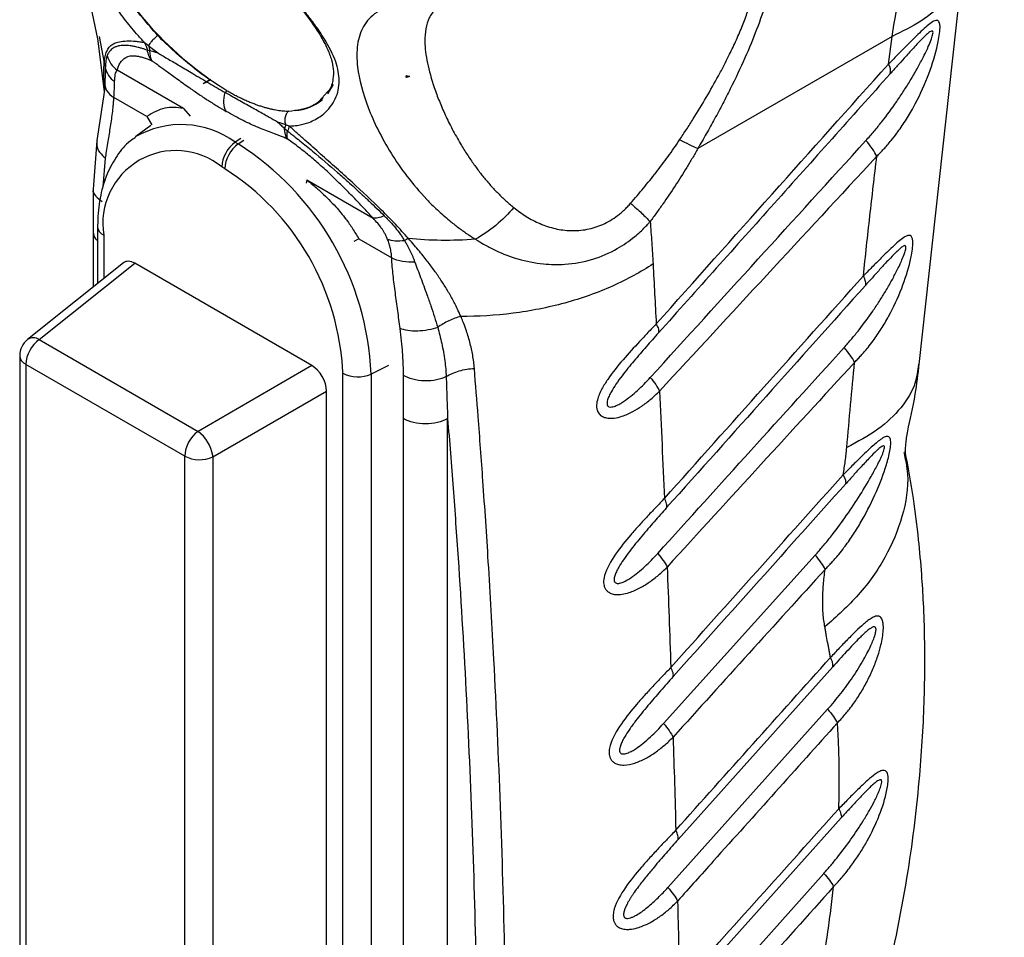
# Model space of a CAD drawing. Header units: millimetres. Extents: x 13 to 546, y 13 to 419.
# Tile 15 of 18: x 463 to 510, y 287 to 331. Entities that reach past the tile are written whole.
import ezdxf

# ---------------------------------------------------------------- set-up
doc = ezdxf.new("R2010")
doc.units = ezdxf.units.MM
doc.header["$LTSCALE"] = 2

msp = doc.modelspace()

# ---------------------------------------------------------------- linework, layer by layer
for p, q in [((505.666, 314.838), (507.772, 334.114)), ((465.968, 331.95), (466.286, 330.431)), ((466.282, 330.452), (466.608, 327.912)), ((466.375, 330.536), (466.611, 329.28)), ((504.36, 330.546), (495.051, 325.172)), ((504.185, 329.215), (504.36, 330.546)), ((470.402, 327.091), (467.227, 328.923)), ((471.697, 328.478), (471.357, 328.281)), ((471.721, 328.461), (471.357, 328.281)), ((481.095, 328.574), (481.069, 328.599)), ((481.095, 328.574), (481.095, 328.672)), ((481.245, 328.624), (481.095, 328.574)), ((466.65, 328.186), (466.253, 325.553)), ((466.638, 328.313), (466.622, 328.106)), ((477.332, 327.801), (477.602, 328.243)), ((468.653, 326.707), (467.075, 327.618)), ((477.314, 327.891), (476.918, 327.445)), ((470.402, 327.091), (470.736, 326.721)), ((468.653, 326.707), (468.897, 326.311)), ((468.842, 326.272), (468.123, 325.748)), ((466.252, 325.551), (466.074, 323.227)), ((473.155, 325.657), (472.892, 325.478)), ((473.033, 325.396), (473.297, 325.575)), ((475.399, 325.62), (475.383, 325.63)), ((472.892, 325.478), (473.033, 325.396)), ((466.568, 323.349), (466.674, 324.708)), ((472.388, 324.21), (472.247, 324.292)), ((476.318, 323.675), (476.288, 323.516)), ((476.318, 323.675), (479.493, 321.843)), ((466.074, 323.242), (466.08, 321.182)), ((466.295, 321.432), (466.295, 318.711)), ((466.08, 321.182), (466.08, 318.539)), ((466.588, 321.024), (466.588, 318.945)), ((478.81, 320.844), (478.566, 320.729)), ((478.81, 320.844), (480.388, 319.933)), ((467.532, 319.699), (462.937, 316.029)), ((463.499, 316.025), (468.072, 319.678)), ((476.563, 314.776), (468.072, 319.678)), ((463.499, 316.025), (471.113, 311.63)), ((462.561, 315.247), (462.561, 260.729)), ((470.467, 310.444), (462.853, 314.839)), ((462.853, 314.839), (462.853, 260.321)), ((476.563, 314.776), (471.113, 311.63)), ((480.232, 314.78), (479.396, 314.375)), ((478.047, 256.272), (478.047, 314.409)), ((479.396, 314.375), (479.396, 256.237)), ((471.817, 310.41), (477.267, 313.556)), ((477.267, 258.025), (477.267, 313.556)), ((480.944, 256.313), (480.944, 312.242)), ((483.065, 256.313), (483.065, 312.242)), ((470.467, 255.925), (470.467, 310.444)), ((471.817, 310.41), (471.817, 255.891)), ((493.412, 297.636), (500.675, 305.694)), ((501.521, 300.349), (494.113, 292.08)), ((493.62, 289.783), (501.276, 298.32)), ((501.927, 293.111), (494.289, 284.592)), ((493.765, 282.245), (501.097, 290.459))]:
    msp.add_line(p, q)
for centre, radius, start, end in [((481.449, 342.402), 17, 201.4654, 234.5074), ((503.781, 328.899), 0.513, 343.6782, 38.1285), ((475.619, 329.254), 2.258, 273.5837, 310.2432), ((470.303, 321.931), 4.391, 53.8655, 120.1405), ((470.038, 321.584), 3.495, 50.7967, 189.214), ((473.798, 324.216), 1.554, 125.6892, 177.1989), ((473.94, 324.134), 1.554, 125.6892, 177.1989), ((465.64, 313.78), 13.769, 2.4764, 57.5236), ((465.761, 313.85), 12.298, 2.6055, 57.3945), ((466.778, 321.47), 0.484, 184.398, 246.9074), ((463.561, 315.247), 1, 128.6144, 180), ((464.405, 314.763), 1.554, 125.6891, 177.1987), ((463.215, 315.576), 0.532, 57.7182, 121.5672), ((463.043, 315.285), 0.484, 184.4143, 246.9058), ((478.757, 315.791), 1.554, 242.8052, 294.3071), ((472.019, 310.368), 1.554, 125.6889, 177.199), ((469.974, 310.155), 1.863, 10.0276, 52.3356), ((470.717, 310.315), 1.104, 4.915, 8.5581), ((471.177, 311.826), 1.554, 242.8052, 294.3071), ((500.856, 300.421), 0.669, 353.8876, 34.0469)]:
    msp.add_arc(centre, radius, start, end)
for centre, major_axis, ratio, start_param, end_param in [((468.077, 318.855), (-0.504, 0.873), 0.573012, 5.501634, 6.369802), ((476.557, 313.959), (-0.5, 0.866), 0.581784, 3.930845, 5.494051)]:
    msp.add_ellipse(centre, major_axis=major_axis, ratio=ratio, start_param=start_param, end_param=end_param)
for points, knots in [([(504.36, 330.546), (504.458, 331.117), (504.655, 332.267), (505.039, 333.96), (505.492, 335.638), (506.022, 337.294), (506.697, 339.106), (507.616, 341.173), (508.637, 343.151), (509.437, 344.328), (509.741, 344.775)], [0, 0, 0, 0, 0.107016, 0.215627, 0.325835, 0.437643, 0.551052, 0.703748, 0.887406, 1, 1, 1, 1]), ([(468.536, 330.261), (468.479, 330.321), (468.376, 330.43), (468.174, 330.653), (467.835, 331.048), (467.183, 331.889), (466.347, 333.168), (465.466, 334.716), (464.689, 336.161), (464.031, 337.405), (463.532, 338.421), (463.295, 339.098), (463.249, 339.503), (463.261, 339.717), (463.285, 339.817), (463.296, 339.867)], [0, 0, 0, 0, 0.017226, 0.03125, 0.0625, 0.125, 0.25, 0.374999, 0.5, 0.625, 0.75, 0.875, 0.9375, 0.96875, 1, 1, 1, 1]), ([(498.254, 336.118), (498.308, 336.064), (498.495, 335.875), (498.675, 335.347), (498.763, 334.519), (498.65, 333.466), (498.357, 332.245), (497.903, 330.911), (497.315, 329.492), (496.747, 328.296), (496.248, 327.321), (495.864, 326.602), (495.464, 325.882), (495.189, 325.409), (495.051, 325.172)], [0, 0, 0, 0, 0.041752, 0.145522, 0.253337, 0.359131, 0.464118, 0.572743, 0.676352, 0.786354, 0.838906, 0.893195, 0.946597, 1, 1, 1, 1]), ([(496.578, 329.691), (496.688, 329.92), (496.91, 330.384), (497.198, 331.063), (497.491, 331.839), (497.741, 332.674), (497.944, 333.78), (497.888, 334.58), (497.665, 335.11), (497.471, 335.386), (497.178, 335.66), (496.903, 335.776), (496.733, 335.848)], [0, 0, 0, 0, 0.072477, 0.146538, 0.218499, 0.328885, 0.436829, 0.645415, 0.718509, 0.79431, 0.873365, 1, 1, 1, 1]), ([(507.712, 334.111), (507.679, 333.846), (507.595, 333.173), (506.914, 332.21), (505.84, 331.26), (504.843, 330.779), (504.36, 330.546)], [0, 0, 0, 0, 0.184321, 0.468844, 0.742096, 1, 1, 1, 1]), ([(469.177, 330.591), (468.683, 331.156), (468.034, 331.9), (467.417, 332.846), (467.096, 333.359), (466.914, 333.673), (466.801, 333.867)], [0, 0, 0, 0, 0.552435, 0.726667, 0.830387, 1, 1, 1, 1]), ([(475.087, 333.092), (475.457, 332.633), (476.137, 331.789), (476.865, 330.782), (477.295, 330.015), (477.51, 329.436), (477.605, 328.946), (477.58, 328.459), (477.49, 328.08), (477.336, 327.914), (477.314, 327.891)], [0, 0, 0, 0, 0.204479, 0.375515, 0.514184, 0.621481, 0.713095, 0.83039, 0.975853, 1, 1, 1, 1]), ([(475.476, 326.255), (475.523, 326.256), (475.68, 326.259), (476.005, 326.297), (476.493, 326.432), (476.912, 326.661), (477.39, 327.054), (477.784, 327.619), (477.925, 328.505), (477.697, 329.496), (477.208, 330.388), (476.663, 331.165), (476.303, 331.633), (475.985, 332.033), (475.701, 332.384), (475.428, 332.718), (475.252, 332.933), (475.203, 332.994)], [0, 0, 0, 0, 0.017659, 0.059399, 0.124997, 0.214967, 0.249998, 0.379811, 0.499998, 0.615426, 0.749983, 0.812524, 0.874984, 0.900838, 0.937501, 0.982538, 1, 1, 1, 1]), ([(484.138, 332.931), (484.053, 332.914), (483.852, 332.873), (483.508, 332.808), (483.085, 332.728), (482.626, 332.643), (482.172, 332.555), (481.755, 332.468), (481.383, 332.384), (481.039, 332.296), (480.71, 332.196), (480.349, 332.066), (479.99, 331.904), (479.472, 331.589), (478.986, 331.061), (478.701, 330.182), (478.71, 328.926), (479.162, 327.185), (480.067, 325.341), (481.101, 323.837), (481.871, 322.926), (482.579, 322.222), (483.083, 321.777), (483.556, 321.404), (483.972, 321.105), (484.26, 320.924), (484.403, 320.834)], [0, 0, 0, 0, 0.009929, 0.023755, 0.041334, 0.06249, 0.083779, 0.10458, 0.124964, 0.143539, 0.164412, 0.187545, 0.219541, 0.250075, 0.333668, 0.41689, 0.500375, 0.624513, 0.750054, 0.811048, 0.875025, 0.905296, 0.937509, 0.958743, 0.979572, 1, 1, 1, 1]), ([(483.631, 332.537), (483.533, 332.499), (483.218, 332.377), (482.824, 332.161), (482.437, 331.841), (482.161, 331.437), (482, 330.919), (481.951, 330.22), (482.067, 329.297), (482.341, 328.307), (482.658, 327.453), (482.946, 326.786), (483.28, 326.1), (483.55, 325.629), (483.685, 325.394)], [0, 0, 0, 0, 0.031239, 0.100392, 0.169604, 0.258757, 0.351618, 0.446433, 0.584845, 0.723195, 0.793405, 0.861606, 0.930803, 1, 1, 1, 1]), ([(503.634, 324.806), (503.691, 324.864), (503.804, 324.979), (503.969, 325.156), (504.143, 325.348), (504.351, 325.596), (504.648, 325.979), (505.009, 326.502), (505.528, 327.377), (506.063, 328.524), (506.423, 329.627), (506.583, 330.325), (506.648, 330.7), (506.672, 331.022), (506.638, 331.202), (506.586, 331.291), (506.51, 331.322), (506.411, 331.299), (506.261, 331.226), (506.042, 331.053), (505.755, 330.789), (505.459, 330.501), (505.178, 330.22), (504.923, 329.964), (504.679, 329.717), (504.44, 329.472), (504.27, 329.301), (504.185, 329.215)], [0, 0, 0, 0, 0.020994, 0.041826, 0.062511, 0.088341, 0.125033, 0.186784, 0.250039, 0.38105, 0.499702, 0.527588, 0.5622, 0.60093, 0.624728, 0.643908, 0.664895, 0.687382, 0.708211, 0.749899, 0.795946, 0.837527, 0.874982, 0.909773, 0.93749, 0.968469, 1, 1, 1, 1]), ([(503.111, 325.558), (503.242, 325.705), (503.503, 325.999), (504.002, 326.613), (504.477, 327.258), (504.923, 327.925), (505.249, 328.448), (505.552, 328.97), (505.796, 329.426), (505.974, 329.783), (506.109, 330.074), (506.226, 330.349), (506.306, 330.585), (506.335, 330.74), (506.314, 330.812), (506.252, 330.811), (506.152, 330.753), (506.002, 330.626), (505.816, 330.443), (505.604, 330.222), (505.316, 329.912), (504.982, 329.543), (504.611, 329.131), (504.386, 328.88), (504.273, 328.755)], [0, 0, 0, 0, 0.062512, 0.125023, 0.250026, 0.314153, 0.37509, 0.441226, 0.500125, 0.533289, 0.562645, 0.598204, 0.625108, 0.641842, 0.6562, 0.670094, 0.687385, 0.714718, 0.749909, 0.783105, 0.821406, 0.892835, 0.946421, 1, 1, 1, 1]), ([(466.611, 329.28), (466.617, 329.332), (466.629, 329.437), (466.663, 329.628), (466.751, 329.916), (466.983, 330.209), (467.44, 330.337), (467.928, 330.33), (468.209, 330.306), (468.389, 330.281), (468.483, 330.268), (468.536, 330.261)], [0, 0, 0, 0, 0.062511, 0.125022, 0.250027, 0.499911, 0.749955, 0.874978, 0.937489, 0.964224, 1, 1, 1, 1]), ([(469.177, 330.591), (469.138, 330.559), (469.095, 330.521), (469.004, 330.436), (468.957, 330.389), (468.871, 330.296), (468.831, 330.251), (468.767, 330.172), (468.743, 330.137), (468.726, 330.11)], [0, 0, 0, 0, 0.25, 0.25, 0.5, 0.5, 0.75, 0.75, 1, 1, 1, 1]), ([(472.494, 327.947), (471.947, 328.263), (471.385, 328.651), (470.268, 329.543), (469.713, 330.047), (469.177, 330.591)], [0, 0, 0, 0, 0.5, 0.5, 1, 1, 1, 1]), ([(468.677, 329.891), (468.633, 329.904), (468.537, 329.935), (468.388, 329.98), (468.214, 330.028), (468.032, 330.068), (467.803, 330.106), (467.544, 330.125), (467.316, 330.098), (467.109, 330.033), (466.974, 329.943), (466.883, 329.847), (466.83, 329.776), (466.786, 329.707), (466.76, 329.652), (466.747, 329.624)], [0, 0, 0, 0, 0.0351902, 0.0768729, 0.1249953, 0.1884609, 0.2499949, 0.36469, 0.4999919, 0.5936139, 0.7499983, 0.8281208, 0.875, 0.9374192, 1, 1, 1, 1]), ([(468.536, 330.261), (468.567, 330.236), (468.63, 330.185), (468.694, 330.135), (468.726, 330.11)], [0, 0, 0, 0, 0.493961, 1, 1, 1, 1]), ([(468.726, 330.11), (468.806, 330.048), (468.97, 329.92), (469.136, 329.794), (469.221, 329.73)], [0, 0, 0, 0, 0.486648, 1, 1, 1, 1]), ([(469.221, 329.73), (469.169, 329.748), (469.068, 329.783), (468.928, 329.828), (468.842, 329.852), (468.802, 329.863)], [0, 0, 0, 0, 0.3569046, 0.6961928, 1, 1, 1, 1]), ([(466.747, 329.624), (466.741, 329.609), (466.728, 329.577), (466.707, 329.503), (466.687, 329.39), (466.673, 329.231), (466.667, 329.103), (466.664, 329.039)], [0, 0, 0, 0, 0.1135182, 0.2499974, 0.4999983, 0.7499991, 1, 1, 1, 1]), ([(466.747, 329.624), (466.789, 329.49), (466.853, 329.36), (467.016, 329.121), (467.116, 329.013), (467.227, 328.923)], [0, 0, 0, 0, 0.5, 0.5, 1, 1, 1, 1]), ([(467.227, 328.923), (467.237, 328.956), (467.257, 329.021), (467.302, 329.145), (467.404, 329.346), (467.617, 329.573), (467.963, 329.642), (468.286, 329.589), (468.467, 329.542), (468.633, 329.485), (468.756, 329.436), (468.829, 329.405), (468.866, 329.389), (468.885, 329.381)], [0, 0, 0, 0, 0.062549, 0.125096, 0.250185, 0.500189, 0.74981, 0.812357, 0.874904, 0.937451, 0.968726, 0.984362, 1, 1, 1, 1]), ([(468.901, 329.372), (468.946, 329.343), (469.07, 329.262), (469.32, 329.084), (469.683, 328.818), (470.16, 328.467), (470.666, 328.106), (471.158, 327.767), (471.528, 327.522), (471.818, 327.338), (472.105, 327.163), (472.316, 327.036), (472.457, 326.952)], [0, 0, 0, 0, 0.038234, 0.105995, 0.206358, 0.337807, 0.500018, 0.624605, 0.750009, 0.812506, 0.875004, 1, 1, 1, 1]), ([(469.221, 329.73), (469.296, 329.686), (469.451, 329.594), (469.698, 329.451), (469.964, 329.296), (470.248, 329.129), (470.55, 328.95), (470.887, 328.75), (471.254, 328.532), (471.642, 328.302), (472.027, 328.076), (472.277, 327.933), (472.403, 327.862)], [0, 0, 0, 0, 0.06886, 0.143468, 0.22383, 0.309989, 0.402017, 0.500002, 0.621754, 0.745594, 0.871648, 1, 1, 1, 1]), ([(494.183, 325.59), (494.293, 325.758), (494.514, 326.093), (494.945, 326.77), (495.465, 327.624), (495.954, 328.485), (496.274, 329.089), (496.45, 329.433), (496.535, 329.605), (496.578, 329.691)], [0, 0, 0, 0, 0.125015, 0.250031, 0.500012, 0.749972, 0.874982, 0.93749, 1, 1, 1, 1]), ([(466.629, 328.052), (466.623, 328.134), (466.599, 328.43), (466.581, 328.847), (466.601, 329.136), (466.611, 329.28)], [0, 0, 0, 0, 0.161743, 0.580909, 1, 1, 1, 1]), ([(466.664, 329.039), (466.663, 328.986), (466.659, 328.881), (466.654, 328.703), (466.648, 328.516), (466.641, 328.381), (466.638, 328.313)], [0, 0, 0, 0, 0.25, 0.5, 0.75, 1, 1, 1, 1]), ([(466.664, 329.039), (466.69, 328.915), (466.742, 328.792), (466.894, 328.566), (466.994, 328.463), (467.109, 328.377)], [0, 0, 0, 0, 0.5, 0.5, 1, 1, 1, 1]), ([(467.109, 328.377), (467.116, 328.511), (467.125, 328.625), (467.161, 328.809), (467.188, 328.877), (467.227, 328.923)], [0, 0, 0, 0, 0.5, 0.5, 1, 1, 1, 1]), ([(504.273, 328.755), (502.419, 326.683), (498.716, 322.548), (495.017, 318.412), (493.171, 316.348)], [0, 0, 0, 0, 0.500946, 1, 1, 1, 1]), ([(466.638, 328.313), (466.631, 328.192), (466.666, 328.063), (466.818, 327.821), (466.935, 327.709), (467.075, 327.618)], [0, 0, 0, 0, 0.5, 0.5, 1, 1, 1, 1]), ([(472.494, 327.947), (472.567, 327.905), (472.713, 327.823), (472.927, 327.709), (473.136, 327.605), (473.34, 327.509), (473.538, 327.423), (473.73, 327.345), (473.916, 327.275), (474.097, 327.213), (474.271, 327.159), (474.44, 327.113), (474.603, 327.073), (474.759, 327.041), (474.91, 327.014), (475.055, 326.994), (475.194, 326.979), (475.327, 326.97), (475.412, 326.968), (475.454, 326.967)], [0, 0, 0, 0, 0.0672, 0.1333525, 0.1984575, 0.2625152, 0.3255256, 0.3874888, 0.4484049, 0.508274, 0.5670962, 0.6248716, 0.6816003, 0.7372825, 0.7919183, 0.8455077, 0.8980511, 0.9495484, 1, 1, 1, 1]), ([(466.674, 324.708), (466.69, 324.814), (466.726, 325.055), (466.803, 325.533), (466.904, 326.141), (466.993, 326.744), (467.043, 327.175), (467.062, 327.427), (467.071, 327.555), (467.075, 327.618)], [0, 0, 0, 0, 0.1109097, 0.2499998, 0.4999998, 0.7499999, 0.875, 0.9375, 1, 1, 1, 1]), ([(472.453, 326.959), (472.394, 327.066), (472.357, 327.203), (472.34, 327.516), (472.36, 327.69), (472.403, 327.862)], [0, 0, 0, 0, 0.5, 0.5, 1, 1, 1, 1]), ([(474.916, 326.443), (474.881, 326.462), (474.812, 326.501), (474.714, 326.557), (474.617, 326.615), (474.49, 326.686), (474.296, 326.794), (474.038, 326.938), (473.738, 327.104), (473.429, 327.276), (473.104, 327.459), (472.763, 327.653), (472.524, 327.792), (472.403, 327.862)], [0, 0, 0, 0, 0.043438, 0.084884, 0.124998, 0.167452, 0.250003, 0.376805, 0.500006, 0.624112, 0.748497, 0.873711, 1, 1, 1, 1]), ([(475.454, 326.967), (475.853, 327.018), (476.386, 327.087), (476.848, 327.387), (476.994, 327.506), (477.061, 327.561), (477.089, 327.596), (477.103, 327.614)], [0, 0, 0, 0, 0.640071, 0.854423, 0.921177, 0.960965, 1, 1, 1, 1]), ([(475.454, 326.967), (475.417, 326.938), (475.381, 326.9), (475.318, 326.805), (475.293, 326.748), (475.262, 326.623), (475.257, 326.555), (475.269, 326.425), (475.286, 326.363), (475.311, 326.309)], [0, 0, 0, 0, 0.25, 0.25, 0.5, 0.5, 0.75, 0.75, 1, 1, 1, 1]), ([(475.383, 325.63), (475.366, 325.639), (475.333, 325.656), (475.27, 325.687), (475.164, 325.733), (475.023, 325.787), (474.856, 325.848), (474.635, 325.928), (474.356, 326.031), (474.003, 326.174), (473.64, 326.334), (473.262, 326.515), (472.867, 326.724), (472.594, 326.876), (472.458, 326.952)], [0, 0, 0, 0, 0.01559, 0.03092, 0.062487, 0.12498, 0.187476, 0.249977, 0.374969, 0.499969, 0.629624, 0.749972, 0.87489, 1, 1, 1, 1]), ([(474.916, 326.443), (474.971, 326.393), (475.078, 326.296), (475.199, 326.19), (475.257, 326.138)], [0, 0, 0, 0, 0.511226, 1, 1, 1, 1]), ([(481.185, 320.867), (481.084, 320.981), (480.881, 321.21), (480.46, 321.664), (479.687, 322.448), (478.502, 323.559), (477.237, 324.682), (476.346, 325.47), (475.908, 325.865), (475.659, 326.086), (475.537, 326.199), (475.476, 326.255)], [0, 0, 0, 0, 0.062532, 0.125057, 0.250107, 0.500063, 0.749885, 0.874943, 0.937471, 0.968736, 1, 1, 1, 1]), ([(468.106, 325.702), (468.023, 325.65), (467.676, 325.43), (467.206, 324.843), (466.72, 323.973), (466.411, 322.941), (466.303, 322.068), (466.296, 321.546), (466.295, 321.432)], [0, 0, 0, 0, 0.065538, 0.276448, 0.48976, 0.709762, 0.936758, 1, 1, 1, 1]), ([(475.399, 325.619), (475.381, 325.671), (475.371, 325.73), (475.37, 325.861), (475.378, 325.934), (475.393, 326.012)], [0, 0, 0, 0, 0.5, 0.5, 1, 1, 1, 1]), ([(475.394, 326.013), (475.443, 325.975), (475.541, 325.897), (475.74, 325.743), (476.09, 325.464), (476.798, 324.888), (477.574, 324.228), (478.348, 323.537), (478.853, 323.076), (479.312, 322.648), (479.676, 322.303), (479.911, 322.072), (480.029, 321.956)], [0, 0, 0, 0, 0.03126, 0.062519, 0.125037, 0.250074, 0.499816, 0.60573, 0.749884, 0.83307, 0.916443, 1, 1, 1, 1]), ([(479.493, 321.843), (479.414, 321.928), (479.26, 322.094), (478.95, 322.427), (478.556, 322.84), (478.067, 323.338), (477.555, 323.839), (477.031, 324.326), (476.578, 324.72), (476.218, 325.014), (475.943, 325.228), (475.669, 325.433), (475.489, 325.558), (475.399, 325.62)], [0, 0, 0, 0, 0.065374, 0.127148, 0.253817, 0.380029, 0.505572, 0.634945, 0.754338, 0.816118, 0.877569, 0.939089, 1, 1, 1, 1]), ([(491.835, 322.552), (491.939, 322.672), (492.146, 322.913), (492.554, 323.401), (493.056, 324.024), (493.539, 324.665), (493.913, 325.189), (494.093, 325.456), (494.183, 325.59)], [0, 0, 0, 0, 0.1250064, 0.2500134, 0.5000075, 0.7499913, 0.8749975, 1, 1, 1, 1]), ([(492.778, 314.21), (494.495, 316.097), (497.938, 319.88), (501.384, 323.662), (503.111, 325.558)], [0, 0, 0, 0, 0.49876, 1, 1, 1, 1]), ([(503.634, 324.806), (503.582, 324.913), (503.51, 325.034), (503.332, 325.29), (503.226, 325.425), (503.111, 325.558)], [0, 0, 0, 0, 0.5, 0.5, 1, 1, 1, 1]), ([(466.27, 325.544), (466.258, 325.469), (466.23, 325.284), (466.369, 324.983), (466.574, 324.798), (466.674, 324.708)], [0, 0, 0, 0, 0.259785, 0.640009, 1, 1, 1, 1]), ([(483.685, 325.394), (483.739, 325.307), (483.843, 325.137), (484.005, 324.887), (484.164, 324.648), (484.323, 324.421), (484.479, 324.206), (484.632, 324.003), (484.843, 323.737), (485.12, 323.412), (485.477, 323.033), (485.847, 322.676), (486.11, 322.453), (486.24, 322.344)], [0, 0, 0, 0, 0.082394, 0.16112, 0.236186, 0.307599, 0.375372, 0.439514, 0.500041, 0.629824, 0.756293, 0.879622, 1, 1, 1, 1]), ([(495.051, 325.172), (495.009, 325.096), (494.923, 324.945), (494.749, 324.642), (494.435, 324.118), (493.968, 323.381), (493.479, 322.66), (493.076, 322.095), (492.872, 321.814), (492.771, 321.674)], [0, 0, 0, 0, 0.062505, 0.125002, 0.250002, 0.500001, 0.750001, 0.875, 1, 1, 1, 1]), ([(503.634, 324.806), (501.874, 322.908), (498.401, 319.16), (494.932, 315.408), (493.22, 313.557)], [0, 0, 0, 0, 0.506439, 1, 1, 1, 1]), ([(502.986, 319.072), (503.089, 320.027), (503.295, 321.936), (503.521, 323.849), (503.634, 324.806)], [0, 0, 0, 0, 0.5, 1, 1, 1, 1]), ([(476.318, 323.675), (476.414, 323.597), (476.59, 323.453), (476.829, 323.247), (477.088, 323.013), (477.378, 322.733), (477.684, 322.411), (477.955, 322.099), (478.228, 321.756), (478.522, 321.343), (478.712, 321.014), (478.81, 320.844)], [0, 0, 0, 0, 0.098065, 0.181389, 0.250011, 0.374494, 0.500063, 0.600529, 0.700064, 0.845711, 1, 1, 1, 1]), ([(466.082, 323.24), (466.079, 323.232), (466.043, 323.114), (466.174, 322.884), (466.403, 322.717), (466.513, 322.637)], [0, 0, 0, 0, 0.038376, 0.536574, 1, 1, 1, 1]), ([(486.24, 322.344), (485.98, 322.043), (485.684, 321.753), (485.058, 321.238), (484.728, 321.014), (484.403, 320.834)], [0, 0, 0, 0, 0.5, 0.5, 1, 1, 1, 1]), ([(486.24, 322.344), (486.336, 322.27), (486.528, 322.122), (486.935, 321.849), (487.49, 321.559), (488.205, 321.319), (488.97, 321.217), (489.745, 321.274), (490.515, 321.516), (491.05, 321.834), (491.38, 322.098), (491.535, 322.236), (491.687, 322.388), (491.784, 322.495), (491.835, 322.552)], [0, 0, 0, 0, 0.062538, 0.125053, 0.250068, 0.378557, 0.50018, 0.627341, 0.750126, 0.874961, 0.906221, 0.937484, 0.966701, 1, 1, 1, 1]), ([(491.835, 322.552), (492.026, 322.389), (492.203, 322.23), (492.519, 321.934), (492.657, 321.796), (492.771, 321.674)], [0, 0, 0, 0, 0.5, 0.5, 1, 1, 1, 1]), ([(480.029, 321.956), (479.923, 321.908), (479.821, 321.873), (479.639, 321.834), (479.558, 321.831), (479.493, 321.843)], [0, 0, 0, 0, 0.5, 0.5, 1, 1, 1, 1]), ([(480.19, 320.826), (480.167, 320.878), (480.123, 320.977), (480.051, 321.116), (479.979, 321.239), (479.874, 321.398), (479.719, 321.602), (479.57, 321.76), (479.493, 321.843)], [0, 0, 0, 0, 0.144052, 0.275313, 0.393943, 0.500158, 0.7406, 1, 1, 1, 1]), ([(480.029, 321.956), (480.076, 321.909), (480.171, 321.815), (480.353, 321.623), (480.566, 321.378), (480.761, 321.126), (480.901, 320.919), (480.968, 320.814), (481.002, 320.762)], [0, 0, 0, 0, 0.125, 0.25, 0.5, 0.75, 0.875, 1, 1, 1, 1]), ([(484.403, 320.834), (484.446, 320.807), (484.602, 320.707), (484.921, 320.516), (485.542, 320.199), (486.46, 319.848), (487.579, 319.624), (488.793, 319.601), (490.002, 319.816), (491.128, 320.302), (491.954, 320.87), (492.424, 321.302), (492.661, 321.553), (492.739, 321.638), (492.771, 321.674)], [0, 0, 0, 0, 0.016993, 0.062492, 0.124979, 0.249881, 0.387593, 0.499834, 0.647501, 0.785864, 0.892904, 0.964292, 0.985126, 1, 1, 1, 1]), ([(466.08, 321.182), (466.091, 321.065), (466.106, 320.911), (466.259, 320.791), (466.295, 320.763)], [0, 0, 0, 0, 0.762602, 1, 1, 1, 1]), ([(483.698, 317.136), (483.67, 317.2), (483.598, 317.364), (483.444, 317.689), (483.223, 318.106), (482.94, 318.58), (482.637, 319.041), (482.306, 319.504), (481.923, 320.003), (481.543, 320.46), (481.28, 320.759), (481.185, 320.867)], [0, 0, 0, 0, 0.049222, 0.125001, 0.249997, 0.373687, 0.499998, 0.619498, 0.749999, 0.909181, 1, 1, 1, 1]), ([(502.567, 314.935), (502.62, 314.99), (502.725, 315.099), (502.879, 315.265), (503.042, 315.447), (503.236, 315.678), (503.514, 316.041), (503.85, 316.531), (504.334, 317.351), (504.833, 318.424), (505.162, 319.453), (505.302, 320.106), (505.355, 320.452), (505.366, 320.751), (505.319, 320.935), (505.233, 321.027), (505.107, 321.009), (504.943, 320.932), (504.732, 320.775), (504.46, 320.534), (504.18, 320.268), (503.916, 320.009), (503.677, 319.771), (503.449, 319.541), (503.224, 319.312), (503.066, 319.152), (502.986, 319.072)], [0, 0, 0, 0, 0.021051, 0.041889, 0.062529, 0.088795, 0.125066, 0.187536, 0.250115, 0.380623, 0.499727, 0.526364, 0.562237, 0.599863, 0.624779, 0.65401, 0.687303, 0.708694, 0.749834, 0.795993, 0.837589, 0.874949, 0.909338, 0.937473, 0.968384, 1, 1, 1, 1]), ([(481.002, 320.762), (480.849, 320.74), (480.697, 320.734), (480.42, 320.756), (480.295, 320.784), (480.19, 320.826)], [0, 0, 0, 0, 0.5, 0.5, 1, 1, 1, 1]), ([(480.388, 319.933), (480.383, 319.993), (480.373, 320.104), (480.351, 320.255), (480.32, 320.419), (480.272, 320.608), (480.218, 320.752), (480.19, 320.826)], [0, 0, 0, 0, 0.195444, 0.362116, 0.500066, 0.744826, 1, 1, 1, 1]), ([(481.002, 320.762), (481.035, 320.707), (481.085, 320.625), (481.179, 320.458), (481.279, 320.261), (481.376, 320.045), (481.446, 319.869), (481.479, 319.781), (481.495, 319.736)], [0, 0, 0, 0, 0.166665, 0.25, 0.5, 0.75, 0.875, 1, 1, 1, 1]), ([(502.069, 315.647), (502.19, 315.785), (502.433, 316.059), (502.897, 316.631), (503.339, 317.233), (503.752, 317.855), (504.055, 318.343), (504.336, 318.83), (504.561, 319.255), (504.724, 319.588), (504.847, 319.861), (504.951, 320.118), (505.018, 320.336), (505.034, 320.474), (505.002, 320.529), (504.938, 320.521), (504.841, 320.465), (504.699, 320.348), (504.48, 320.138), (504.181, 319.826), (503.823, 319.437), (503.511, 319.092), (503.268, 318.822), (503.146, 318.686), (503.085, 318.618)], [0, 0, 0, 0, 0.0625177, 0.1250334, 0.2500463, 0.3142773, 0.3751225, 0.4414025, 0.5001694, 0.5333976, 0.5626955, 0.5984102, 0.625145, 0.6415125, 0.6562308, 0.670203, 0.6874399, 0.715045, 0.7499663, 0.8069707, 0.8749712, 0.9374832, 0.9687414, 1, 1, 1, 1]), ([(481.495, 319.736), (481.307, 319.726), (481.104, 319.735), (480.718, 319.801), (480.535, 319.858), (480.388, 319.933)], [0, 0, 0, 0, 0.5, 0.5, 1, 1, 1, 1]), ([(480.789, 316.559), (480.771, 316.7), (480.735, 316.983), (480.657, 317.549), (480.559, 318.258), (480.469, 318.964), (480.413, 319.522), (480.396, 319.796), (480.388, 319.933)], [0, 0, 0, 0, 0.125001, 0.250002, 0.500004, 0.749998, 0.874999, 1, 1, 1, 1]), ([(481.495, 319.736), (481.539, 319.616), (481.63, 319.369), (481.773, 318.989), (481.922, 318.59), (482.09, 318.137), (482.265, 317.642), (482.439, 317.119), (482.54, 316.777), (482.59, 316.611)], [0, 0, 0, 0, 0.1167047, 0.2389526, 0.3667288, 0.5000073, 0.6739017, 0.8405243, 1, 1, 1, 1]), ([(492.91, 319.652), (492.33, 319.264), (491.676, 318.904), (490.252, 318.269), (489.482, 317.995), (487.876, 317.557), (487.04, 317.392), (485.361, 317.178), (484.518, 317.13), (483.698, 317.136)], [0, 0, 0, 0, 0.25, 0.25, 0.5, 0.5, 0.75, 0.75, 1, 1, 1, 1]), ([(493.452, 308.411), (495.04, 310.187), (498.217, 313.741), (501.396, 317.295), (502.986, 319.072)], [0, 0, 0, 0, 0.5, 1, 1, 1, 1]), ([(503.085, 318.618), (503.107, 318.663), (503.11, 318.725), (503.076, 318.879), (503.039, 318.971), (502.986, 319.072)], [0, 0, 0, 0, 0.5, 0.5, 1, 1, 1, 1]), ([(483.698, 317.136), (483.511, 317.086), (483.316, 317.016), (482.937, 316.837), (482.754, 316.729), (482.59, 316.611)], [0, 0, 0, 0, 0.5, 0.5, 1, 1, 1, 1]), ([(484.348, 314.64), (484.338, 314.746), (484.318, 314.957), (484.253, 315.379), (484.161, 315.8), (484.041, 316.216), (483.933, 316.547), (483.818, 316.851), (483.732, 317.055), (483.698, 317.136)], [0, 0, 0, 0, 0.124997, 0.249994, 0.499987, 0.628044, 0.750013, 0.900781, 1, 1, 1, 1]), ([(482.59, 316.611), (482.454, 316.56), (482.299, 316.516), (481.971, 316.453), (481.798, 316.435), (481.464, 316.427), (481.303, 316.438), (481.017, 316.483), (480.892, 316.518), (480.789, 316.559)], [0, 0, 0, 0, 0.25, 0.25, 0.5, 0.5, 0.75, 0.75, 1, 1, 1, 1]), ([(482.59, 316.611), (482.624, 316.485), (482.693, 316.227), (482.787, 315.832), (482.87, 315.423), (482.932, 315.015), (482.976, 314.624), (482.99, 314.375), (482.997, 314.255)], [0, 0, 0, 0, 0.158349, 0.325052, 0.500019, 0.678031, 0.844543, 1, 1, 1, 1]), ([(493.061, 316.774), (492.996, 316.705), (492.865, 316.568), (492.599, 316.291), (492.132, 315.793), (491.462, 315.061), (490.839, 314.296), (490.434, 313.645), (490.239, 313.199), (490.19, 312.858), (490.225, 312.633), (490.311, 312.459), (490.474, 312.332), (490.683, 312.262), (490.881, 312.252), (491.13, 312.271), (491.476, 312.357), (491.922, 312.555), (492.387, 312.839), (492.74, 313.112), (493.019, 313.358), (493.152, 313.49), (493.22, 313.557)], [0, 0, 0, 0, 0.031254, 0.062504, 0.124993, 0.249999, 0.375003, 0.433631, 0.499995, 0.540344, 0.562501, 0.594321, 0.625, 0.653431, 0.687498, 0.703268, 0.749995, 0.817321, 0.874992, 0.937495, 0.968275, 1, 1, 1, 1]), ([(493.061, 316.774), (493.111, 316.683), (493.146, 316.598), (493.183, 316.454), (493.185, 316.394), (493.171, 316.348)], [0, 0, 0, 0, 0.5, 0.5, 1, 1, 1, 1]), ([(480.95, 314.303), (480.949, 314.389), (480.949, 314.564), (480.941, 314.834), (480.928, 315.115), (480.903, 315.488), (480.859, 315.969), (480.813, 316.357), (480.789, 316.559)], [0, 0, 0, 0, 0.118512, 0.24078, 0.36688, 0.496884, 0.736982, 1, 1, 1, 1]), ([(493.171, 316.348), (493.073, 316.238), (492.877, 316.019), (492.484, 315.572), (491.993, 315.003), (491.505, 314.403), (491.145, 313.911), (490.936, 313.586), (490.803, 313.332), (490.734, 313.16), (490.705, 313.031), (490.702, 312.933), (490.727, 312.852), (490.805, 312.791), (490.953, 312.788), (491.131, 312.85), (491.32, 312.945), (491.672, 313.164), (492.063, 313.49), (492.48, 313.89), (492.679, 314.103), (492.778, 314.21)], [0, 0, 0, 0, 0.062511, 0.1250188, 0.2500097, 0.3750549, 0.4429491, 0.5001108, 0.5342586, 0.562636, 0.5793942, 0.5939264, 0.6096028, 0.6251343, 0.6520609, 0.6875524, 0.7165086, 0.7500636, 0.8749861, 0.9374928, 1, 1, 1, 1]), ([(502.567, 314.935), (502.516, 315.038), (502.447, 315.152), (502.278, 315.394), (502.178, 315.521), (502.069, 315.647)], [0, 0, 0, 0, 0.5, 0.5, 1, 1, 1, 1]), ([(502.567, 314.935), (501.068, 313.303), (498.072, 310.038), (495.081, 306.767), (493.585, 305.132)], [0, 0, 0, 0, 0.5, 1, 1, 1, 1]), ([(502.194, 310.853), (502.253, 311.533), (502.373, 312.893), (502.502, 314.254), (502.567, 314.935)], [0, 0, 0, 0, 0.5, 1, 1, 1, 1]), ([(505.623, 314.843), (505.587, 314.531), (505.504, 313.806), (504.836, 312.746), (503.758, 311.693), (502.715, 311.133), (502.194, 310.853)], [0, 0, 0, 0, 0.200834, 0.467228, 0.733614, 1, 1, 1, 1]), ([(505.008, 310.589), (505.008, 310.586), (505.011, 310.562), (504.998, 310.684), (505.017, 311.027), (505.145, 311.905), (505.473, 313.178), (505.611, 314.374), (505.668, 314.871)], [0, 0, 0, 0, 0.0174883, 0.1252838, 0.2498236, 0.4045967, 0.7526433, 1, 1, 1, 1]), ([(480.944, 312.242), (480.944, 312.59), (480.945, 313.278), (480.948, 313.964), (480.95, 314.303)], [0, 0, 0, 0, 0.505949, 1, 1, 1, 1]), ([(482.997, 314.255), (482.87, 314.191), (482.715, 314.135), (482.362, 314.06), (482.165, 314.04), (481.77, 314.048), (481.574, 314.076), (481.225, 314.168), (481.072, 314.232), (480.95, 314.303)], [0, 0, 0, 0, 0.25, 0.25, 0.5, 0.5, 0.75, 0.75, 1, 1, 1, 1]), ([(482.997, 314.255), (483.176, 314.364), (483.391, 314.458), (483.856, 314.591), (484.106, 314.63), (484.348, 314.64)], [0, 0, 0, 0, 0.5, 0.5, 1, 1, 1, 1]), ([(482.997, 314.255), (483.008, 313.92), (483.03, 313.25), (483.054, 312.578), (483.065, 312.242)], [0, 0, 0, 0, 0.500078, 1, 1, 1, 1]), ([(485.592, 257.206), (485.614, 257.879), (485.662, 259.385), (485.733, 261.875), (485.804, 264.832), (485.867, 268.252), (485.924, 273.133), (485.926, 279.275), (485.824, 286.511), (485.615, 293.654), (485.336, 299.947), (485.039, 305.13), (484.779, 309.004), (484.551, 312.086), (484.409, 313.874), (484.348, 314.64)], [0, 0, 0, 0, 0.03395, 0.075925, 0.125925, 0.18395, 0.25, 0.375358, 0.5, 0.625858, 0.75, 0.83338, 0.90284, 0.95838, 1, 1, 1, 1]), ([(483.065, 312.242), (482.926, 312.162), (482.76, 312.098), (482.397, 312.011), (482.201, 311.988), (481.808, 311.988), (481.612, 312.011), (481.249, 312.098), (481.083, 312.162), (480.944, 312.242)], [0, 0, 0, 0, 0.25, 0.25, 0.5, 0.5, 0.75, 0.75, 1, 1, 1, 1]), ([(483.065, 312.242), (483.156, 311.133), (483.246, 310.023), (483.413, 307.794), (483.492, 306.677), (483.718, 303.318), (483.851, 301.067), (484.197, 294.28), (484.357, 289.71), (484.533, 280.482), (484.548, 275.824), (484.466, 268.779), (484.422, 266.421), (484.329, 262.87), (484.294, 261.684), (484.216, 259.308), (484.171, 258.117), (484.124, 256.925)], [0, 0, 0, 0, 0.0625, 0.0625, 0.125, 0.125, 0.25, 0.25, 0.5, 0.5, 0.75, 0.75, 0.875, 0.875, 0.9375, 0.9375, 1, 1, 1, 1]), ([(500.675, 305.694), (500.801, 305.837), (501.053, 306.122), (501.536, 306.715), (502.11, 307.486), (502.758, 308.453), (503.218, 309.212), (503.507, 309.729), (503.651, 310), (503.783, 310.261), (503.887, 310.49), (503.953, 310.661), (503.994, 310.792), (504.009, 310.908), (503.964, 310.943), (503.9, 310.922), (503.825, 310.876), (503.73, 310.8), (503.554, 310.641), (503.27, 310.354), (502.898, 309.954), (502.57, 309.593), (502.318, 309.313), (502.191, 309.172), (502.128, 309.101)], [0, 0, 0, 0, 0.062512, 0.125024, 0.250034, 0.375041, 0.500032, 0.532875, 0.562549, 0.597049, 0.625056, 0.642289, 0.656331, 0.672415, 0.687303, 0.698867, 0.712844, 0.729767, 0.749939, 0.805383, 0.874982, 0.937488, 0.968744, 1, 1, 1, 1]), ([(501.153, 305.015), (501.207, 305.071), (501.314, 305.181), (501.47, 305.35), (501.635, 305.532), (501.833, 305.767), (502.121, 306.135), (502.472, 306.628), (502.989, 307.453), (503.536, 308.513), (503.944, 309.541), (504.145, 310.198), (504.232, 310.538), (504.293, 310.863), (504.308, 311.103), (504.288, 311.248), (504.255, 311.326), (504.208, 311.374), (504.134, 311.394), (504.007, 311.369), (503.754, 311.212), (503.395, 310.899), (503.019, 310.541), (502.726, 310.254), (502.493, 310.023), (502.264, 309.792), (502.103, 309.631), (502.021, 309.55)], [0, 0, 0, 0, 0.020994, 0.041831, 0.062521, 0.088142, 0.125046, 0.188527, 0.250078, 0.383643, 0.499911, 0.530926, 0.562433, 0.593694, 0.624954, 0.641381, 0.656215, 0.671356, 0.687472, 0.711137, 0.749928, 0.817423, 0.874955, 0.909343, 0.937478, 0.968405, 1, 1, 1, 1]), ([(504.929, 310.613), (505.001, 310.271), (505.212, 309.28), (504.919, 307.563), (504.118, 305.608), (502.856, 303.802), (501.705, 302.764), (501.146, 302.261)], [0, 0, 0, 0, 0.121689, 0.352454, 0.578412, 0.795341, 1, 1, 1, 1]), ([(502.021, 309.55), (502.04, 309.66), (502.076, 309.88), (502.123, 310.208), (502.157, 310.478), (502.18, 310.693), (502.189, 310.8), (502.194, 310.853)], [0, 0, 0, 0, 0.250002, 0.500002, 0.75, 0.874999, 1, 1, 1, 1]), ([(504.073, 285.107), (504.456, 286.935), (505.168, 290.325), (505.706, 294.907), (505.929, 298.609), (505.945, 301.34), (505.88, 303.3), (505.784, 304.884), (505.629, 306.558), (505.392, 308.541), (505.133, 309.928), (504.992, 310.68)], [0, 0, 0, 0, 0.202424, 0.375244, 0.517956, 0.630122, 0.697624, 0.752515, 0.820055, 0.902472, 1, 1, 1, 1]), ([(493.762, 300.321), (495.138, 301.859), (497.891, 304.934), (500.644, 308.011), (502.021, 309.55)], [0, 0, 0, 0, 0.5, 1, 1, 1, 1]), ([(502.021, 309.55), (502.073, 309.452), (502.11, 309.363), (502.146, 309.211), (502.145, 309.148), (502.128, 309.101)], [0, 0, 0, 0, 0.5, 0.5, 1, 1, 1, 1]), ([(493.452, 308.411), (493.385, 308.34), (493.254, 308.2), (493.061, 308.001), (492.858, 307.79), (492.588, 307.502), (492.239, 307.125), (491.711, 306.531), (491.084, 305.752), (490.609, 304.948), (490.528, 304.432), (490.562, 304.228), (490.612, 304.095), (490.701, 303.982), (490.829, 303.888), (491.016, 303.82), (491.227, 303.807), (491.483, 303.829), (491.828, 303.916), (492.27, 304.112), (492.741, 304.401), (493.102, 304.68), (493.383, 304.933), (493.517, 305.065), (493.585, 305.132)], [0, 0, 0, 0, 0.0314862, 0.0625411, 0.0893133, 0.1250823, 0.187595, 0.2501467, 0.3723244, 0.4995407, 0.5441253, 0.5620666, 0.5836712, 0.6046148, 0.6247159, 0.6529343, 0.6872471, 0.7071388, 0.7499041, 0.8156052, 0.8749586, 0.9374672, 0.9685541, 1, 1, 1, 1]), ([(493.562, 307.977), (493.576, 308.024), (493.574, 308.086), (493.537, 308.232), (493.501, 308.318), (493.452, 308.411)], [0, 0, 0, 0, 0.5, 0.5, 1, 1, 1, 1]), ([(493.562, 307.977), (493.463, 307.866), (493.264, 307.644), (492.865, 307.19), (492.367, 306.612), (491.872, 306.004), (491.506, 305.505), (491.293, 305.175), (491.155, 304.918), (491.083, 304.742), (491.049, 304.61), (491.04, 304.509), (491.06, 304.421), (491.132, 304.349), (491.281, 304.339), (491.53, 304.422), (491.962, 304.677), (492.41, 305.051), (492.833, 305.459), (493.034, 305.676), (493.134, 305.785)], [0, 0, 0, 0, 0.062512, 0.125021, 0.250014, 0.37506, 0.442786, 0.500114, 0.534189, 0.56264, 0.579404, 0.593931, 0.60984, 0.625139, 0.6518, 0.687525, 0.750087, 0.874985, 0.937492, 1, 1, 1, 1]), ([(500.675, 305.694), (500.779, 305.574), (500.874, 305.453), (501.036, 305.223), (501.103, 305.114), (501.153, 305.015)], [0, 0, 0, 0, 0.5, 0.5, 1, 1, 1, 1]), ([(501.153, 305.015), (499.939, 303.678), (497.509, 301.003), (495.084, 298.324), (493.871, 296.984)], [0, 0, 0, 0, 0.5, 1, 1, 1, 1]), ([(501.146, 302.261), (501.128, 302.364), (501.093, 302.57), (501.045, 303.001), (501.028, 303.567), (501.06, 304.162), (501.106, 304.647), (501.138, 304.892), (501.153, 305.015)], [0, 0, 0, 0, 0.1250029, 0.2500057, 0.5000115, 0.7499979, 0.8749999, 1, 1, 1, 1]), ([(501.746, 297.66), (501.816, 297.737), (501.954, 297.888), (502.146, 298.11), (502.34, 298.35), (502.586, 298.684), (502.88, 299.132), (503.192, 299.689), (503.463, 300.269), (503.68, 300.843), (503.854, 301.459), (503.949, 302.003), (503.947, 302.404), (503.902, 302.595), (503.842, 302.707), (503.767, 302.768), (503.674, 302.789), (503.54, 302.772), (503.364, 302.683), (503.172, 302.545), (502.933, 302.347), (502.63, 302.062), (502.296, 301.725), (502.024, 301.445), (501.82, 301.23), (501.621, 301.017), (501.481, 300.869), (501.411, 300.795)], [0, 0, 0, 0, 0.031411, 0.062495, 0.089475, 0.124992, 0.187424, 0.249968, 0.313742, 0.374945, 0.427818, 0.499876, 0.535957, 0.562379, 0.582315, 0.603256, 0.625001, 0.647577, 0.687491, 0.724319, 0.750055, 0.81123, 0.875025, 0.909517, 0.937512, 0.968616, 1, 1, 1, 1]), ([(501.411, 300.795), (501.401, 300.857), (501.38, 300.981), (501.346, 301.163), (501.311, 301.344), (501.263, 301.586), (501.217, 301.828), (501.174, 302.074), (501.155, 302.198), (501.146, 302.261)], [0, 0, 0, 0, 0.125, 0.249999, 0.374999, 0.499999, 0.75, 0.875, 1, 1, 1, 1]), ([(501.276, 298.32), (501.384, 298.442), (501.599, 298.686), (502.009, 299.195), (502.494, 299.86), (502.92, 300.537), (503.195, 301.048), (503.344, 301.352), (503.463, 301.628), (503.55, 301.874), (503.591, 302.053), (503.595, 302.149), (503.587, 302.21), (503.547, 302.284), (503.43, 302.257), (503.28, 302.162), (503.127, 302.037), (502.965, 301.889), (502.761, 301.689), (502.494, 301.413), (502.174, 301.07), (501.846, 300.711), (501.63, 300.47), (501.521, 300.349)], [0, 0, 0, 0, 0.062493, 0.124983, 0.249939, 0.374965, 0.424943, 0.465516, 0.500055, 0.535532, 0.562575, 0.570665, 0.578287, 0.593992, 0.62508, 0.652841, 0.687539, 0.716985, 0.750031, 0.809097, 0.875021, 0.93751, 1, 1, 1, 1]), ([(493.762, 300.321), (493.695, 300.25), (493.562, 300.108), (493.366, 299.908), (493.161, 299.695), (492.888, 299.404), (492.536, 299.023), (491.999, 298.42), (491.363, 297.633), (490.902, 296.852), (490.795, 296.332), (490.807, 296.116), (490.868, 295.953), (490.949, 295.83), (491.08, 295.728), (491.271, 295.654), (491.596, 295.631), (492.041, 295.723), (492.541, 295.946), (493.017, 296.239), (493.384, 296.524), (493.667, 296.781), (493.803, 296.916), (493.871, 296.984)], [0, 0, 0, 0, 0.0315138, 0.0625535, 0.0893712, 0.1251071, 0.187496, 0.2501959, 0.3732892, 0.4996709, 0.5308434, 0.5622862, 0.5823831, 0.6032643, 0.6248938, 0.6529127, 0.6874414, 0.7498545, 0.814877, 0.874934, 0.9374549, 0.9685344, 1, 1, 1, 1]), ([(493.873, 299.882), (493.887, 299.93), (493.885, 299.992), (493.847, 300.141), (493.812, 300.227), (493.762, 300.321)], [0, 0, 0, 0, 0.5, 0.5, 1, 1, 1, 1]), ([(493.873, 299.882), (493.772, 299.769), (493.571, 299.543), (493.166, 299.083), (492.661, 298.497), (492.159, 297.879), (491.787, 297.373), (491.57, 297.039), (491.428, 296.777), (491.352, 296.599), (491.314, 296.464), (491.301, 296.359), (491.314, 296.265), (491.381, 296.183), (491.531, 296.165), (491.716, 296.226), (491.912, 296.323), (492.146, 296.469), (492.443, 296.691), (492.778, 296.984), (493.107, 297.304), (493.311, 297.525), (493.412, 297.636)], [0, 0, 0, 0, 0.062513, 0.125023, 0.250023, 0.375005, 0.442603, 0.500055, 0.53403, 0.56258, 0.579345, 0.593872, 0.609999, 0.625077, 0.651647, 0.687437, 0.716222, 0.749949, 0.807951, 0.874982, 0.937491, 1, 1, 1, 1]), ([(501.276, 298.32), (501.378, 298.203), (501.471, 298.085), (501.63, 297.862), (501.696, 297.756), (501.746, 297.66)], [0, 0, 0, 0, 0.5, 0.5, 1, 1, 1, 1]), ([(501.746, 297.66), (500.753, 296.557), (498.768, 294.351), (496.785, 292.141), (495.794, 291.036)], [0, 0, 0, 0, 0.5, 1, 1, 1, 1]), ([(501.832, 294.522), (501.833, 294.789), (501.835, 295.322), (501.82, 296.111), (501.793, 296.892), (501.761, 297.404), (501.746, 297.66)], [0, 0, 0, 0, 0.249999, 0.5, 0.750001, 1, 1, 1, 1]), ([(501.557, 289.821), (501.629, 289.898), (501.773, 290.052), (501.97, 290.274), (502.172, 290.518), (502.435, 290.858), (502.753, 291.311), (503.215, 292.062), (503.701, 293.039), (504.03, 294.003), (504.152, 294.613), (504.182, 294.887), (504.178, 295.099), (504.149, 295.242), (504.09, 295.348), (503.987, 295.406), (503.83, 295.375), (503.65, 295.277), (503.413, 295.108), (503.089, 294.828), (502.744, 294.495), (502.454, 294.209), (502.242, 293.994), (502.032, 293.778), (501.886, 293.629), (501.813, 293.553)], [0, 0, 0, 0, 0.031412, 0.062531, 0.088255, 0.125069, 0.188955, 0.25012, 0.380198, 0.499654, 0.531215, 0.562256, 0.585551, 0.606517, 0.624925, 0.652842, 0.687363, 0.719149, 0.749872, 0.807887, 0.874941, 0.908385, 0.937469, 0.968442, 1, 1, 1, 1]), ([(501.097, 290.459), (501.211, 290.589), (501.439, 290.849), (501.877, 291.386), (502.4, 292.084), (502.896, 292.826), (503.261, 293.436), (503.517, 293.908), (503.706, 294.302), (503.819, 294.598), (503.862, 294.762), (503.872, 294.861), (503.858, 294.92), (503.826, 294.946), (503.775, 294.943), (503.706, 294.913), (503.604, 294.846), (503.463, 294.731), (503.249, 294.531), (502.963, 294.241), (502.623, 293.878), (502.272, 293.494), (502.042, 293.239), (501.927, 293.111)], [0, 0, 0, 0, 0.062507, 0.125012, 0.250007, 0.375034, 0.441951, 0.500064, 0.56252, 0.593749, 0.61101, 0.624958, 0.63494, 0.644936, 0.65621, 0.67037, 0.687451, 0.715633, 0.749965, 0.807496, 0.874992, 0.937496, 1, 1, 1, 1]), ([(501.813, 293.553), (501.817, 293.716), (501.826, 294.04), (501.83, 294.361), (501.832, 294.522)], [0, 0, 0, 0, 0.5, 1, 1, 1, 1]), ([(494.001, 292.525), (493.933, 292.453), (493.798, 292.311), (493.6, 292.109), (493.393, 291.893), (493.117, 291.6), (492.76, 291.215), (492.211, 290.599), (491.565, 289.802), (491.102, 289.012), (490.989, 288.49), (490.996, 288.267), (491.053, 288.096), (491.133, 287.969), (491.262, 287.862), (491.454, 287.784), (491.675, 287.766), (491.939, 287.789), (492.291, 287.876), (492.742, 288.076), (493.223, 288.374), (493.595, 288.665), (493.88, 288.926), (494.018, 289.063), (494.087, 289.131)], [0, 0, 0, 0, 0.0315382, 0.0625592, 0.0893926, 0.1251185, 0.187392, 0.2502186, 0.3758945, 0.4995838, 0.5306562, 0.5621048, 0.5826243, 0.6035005, 0.6245857, 0.6525828, 0.6871448, 0.7082892, 0.7498292, 0.8144384, 0.8749227, 0.9374493, 0.9685127, 1, 1, 1, 1]), ([(494.113, 292.08), (494.126, 292.129), (494.124, 292.193), (494.086, 292.344), (494.05, 292.431), (494.001, 292.525)], [0, 0, 0, 0, 0.5, 0.5, 1, 1, 1, 1]), ([(494.113, 292.08), (494.017, 291.972), (493.824, 291.757), (493.533, 291.426), (493.243, 291.093), (492.987, 290.792), (492.765, 290.527), (492.576, 290.296), (492.39, 290.06), (492.199, 289.811), (492.048, 289.603), (491.935, 289.438), (491.888, 289.366), (491.865, 289.33)], [0, 0, 0, 0, 0.1249979, 0.2500019, 0.3765342, 0.5000046, 0.5829168, 0.6666776, 0.7500063, 0.8333389, 0.9285706, 0.9642854, 1, 1, 1, 1]), ([(491.564, 288.33), (491.582, 288.321), (491.62, 288.302), (491.711, 288.299), (491.827, 288.324), (491.97, 288.382), (492.151, 288.477), (492.382, 288.628), (492.733, 288.899), (493.072, 289.208), (493.39, 289.53), (493.543, 289.699), (493.62, 289.783)], [0, 0, 0, 0, 0.031225, 0.06251, 0.124909, 0.182857, 0.249943, 0.365286, 0.50001, 0.749975, 0.874988, 1, 1, 1, 1]), ([(493.62, 289.783), (493.721, 289.667), (493.813, 289.551), (493.971, 289.331), (494.037, 289.226), (494.087, 289.131)], [0, 0, 0, 0, 0.5, 0.5, 1, 1, 1, 1]), ([(501.557, 289.821), (500.336, 288.451), (497.895, 285.711), (495.458, 282.967), (494.24, 281.594)], [0, 0, 0, 0, 0.5, 1, 1, 1, 1]), ([(500.877, 285.214), (500.913, 285.409), (500.984, 285.798), (501.119, 286.574), (501.273, 287.539), (501.403, 288.495), (501.496, 289.254), (501.537, 289.632), (501.557, 289.821)], [0, 0, 0, 0, 0.125, 0.25, 0.5, 0.75, 0.875, 1, 1, 1, 1]), ([(491.865, 289.33), (491.841, 289.293), (491.793, 289.218), (491.725, 289.103), (491.661, 288.987), (491.623, 288.908), (491.604, 288.869)], [0, 0, 0, 0, 0.250008, 0.4999958, 0.7500147, 1, 1, 1, 1]), ([(491.604, 288.869), (491.591, 288.839), (491.565, 288.781), (491.533, 288.693), (491.507, 288.604), (491.5, 288.546), (491.497, 288.517)], [0, 0, 0, 0, 0.2500453, 0.5000682, 0.750137, 1, 1, 1, 1]), ([(491.497, 288.517), (491.496, 288.496), (491.494, 288.455), (491.504, 288.419), (491.509, 288.401)], [0, 0, 0, 0, 0.500216, 1, 1, 1, 1]), ([(491.509, 288.401), (491.516, 288.386), (491.529, 288.358), (491.552, 288.34), (491.564, 288.33)], [0, 0, 0, 0, 0.500042, 1, 1, 1, 1])]:
    msp.add_open_spline(points, degree=3, knots=knots)
for points in [[(468.536, 330.261), (468.594, 330.146), (468.642, 330.021), (468.677, 329.891)], [(468.803, 329.863), (468.76, 329.872), (468.717, 329.88), (468.676, 329.89)], [(468.885, 329.381), (468.783, 329.518), (468.71, 329.696), (468.677, 329.891)], [(468.726, 330.11), (468.757, 330.031), (468.782, 329.949), (468.804, 329.864)], [(468.9, 329.372), (468.831, 329.503), (468.8, 329.668), (468.803, 329.863)], [(468.884, 329.38), (468.889, 329.377), (468.895, 329.374), (468.9, 329.372)], [(466.611, 329.28), (466.634, 329.2), (466.652, 329.119), (466.664, 329.039)], [(493.061, 316.774), (496.765, 320.924), (500.473, 325.071), (504.185, 329.215)], [(467.075, 327.618), (467.096, 327.904), (467.098, 328.165), (467.109, 328.377)], [(481.095, 328.672), (481.086, 328.648), (481.078, 328.624), (481.069, 328.599)], [(481.095, 328.672), (481.144, 328.655), (481.194, 328.639), (481.245, 328.624)], [(472.403, 327.862), (472.433, 327.895), (472.464, 327.924), (472.494, 327.947)], [(470.402, 327.091), (470.249, 327.123), (469.953, 327.16), (469.516, 327.12), (469.082, 326.973), (468.797, 326.807), (468.653, 326.707)], [(472.458, 326.952), (472.456, 326.954), (472.455, 326.957), (472.453, 326.959)], [(475.311, 326.309), (475.185, 326.349), (475.054, 326.393), (474.916, 326.443)], [(475.383, 325.63), (475.295, 325.763), (475.27, 325.927), (475.255, 326.137)], [(475.311, 326.309), (475.298, 326.255), (475.28, 326.198), (475.257, 326.138)], [(475.257, 326.138), (475.304, 326.093), (475.35, 326.051), (475.394, 326.013)], [(475.476, 326.255), (475.422, 326.272), (475.366, 326.29), (475.311, 326.309)], [(475.476, 326.255), (475.459, 326.184), (475.432, 326.102), (475.394, 326.013)], [(495.051, 325.172), (494.813, 325.279), (494.515, 325.423), (494.183, 325.59)], [(492.771, 321.674), (492.798, 321.34), (492.852, 320.671), (492.891, 319.992), (492.91, 319.652)], [(481.185, 320.867), (481.126, 320.836), (481.065, 320.801), (481.002, 320.762)], [(484.403, 320.834), (483.296, 320.744), (482.205, 320.76), (481.185, 320.867)], [(492.91, 319.652), (492.936, 319.173), (492.987, 318.216), (493.037, 317.255), (493.061, 316.774)], [(503.085, 318.618), (501.497, 316.844), (498.322, 313.297), (495.149, 309.751), (493.562, 307.977)], [(493.134, 305.785), (494.623, 307.429), (497.6, 310.718), (500.579, 314.004), (502.069, 315.647)], [(492.778, 314.21), (492.972, 313.976), (493.128, 313.745), (493.22, 313.557)], [(493.22, 313.557), (493.26, 312.701), (493.341, 310.991), (493.415, 309.271), (493.452, 308.411)], [(502.128, 309.101), (500.752, 307.564), (498, 304.49), (495.249, 301.418), (493.873, 299.882)], [(493.134, 305.785), (493.331, 305.552), (493.491, 305.321), (493.585, 305.132)], [(493.585, 305.132), (493.616, 304.332), (493.677, 302.733), (493.734, 301.125), (493.762, 300.321)], [(494.001, 292.525), (495.235, 293.903), (497.705, 296.659), (500.175, 299.416), (501.411, 300.795)], [(493.412, 297.636), (493.611, 297.404), (493.774, 297.173), (493.871, 296.984)], [(493.871, 296.984), (493.894, 296.242), (493.939, 294.76), (493.98, 293.27), (494.001, 292.525)], [(494.176, 285.043), (495.449, 286.46), (497.994, 289.296), (500.54, 292.134), (501.813, 293.553)], [(501.813, 293.553), (501.911, 293.367), (501.951, 293.211), (501.927, 293.111)], [(495.794, 291.036), (495.225, 290.401), (494.656, 289.766), (494.087, 289.131)], [(501.097, 290.459), (501.295, 290.233), (501.458, 290.007), (501.557, 289.821)], [(494.087, 289.131), (494.102, 288.451), (494.134, 287.091), (494.162, 285.725), (494.176, 285.043)]]:
    msp.add_open_spline(points, degree=3)

doc.saveas('drawing.dxf')
